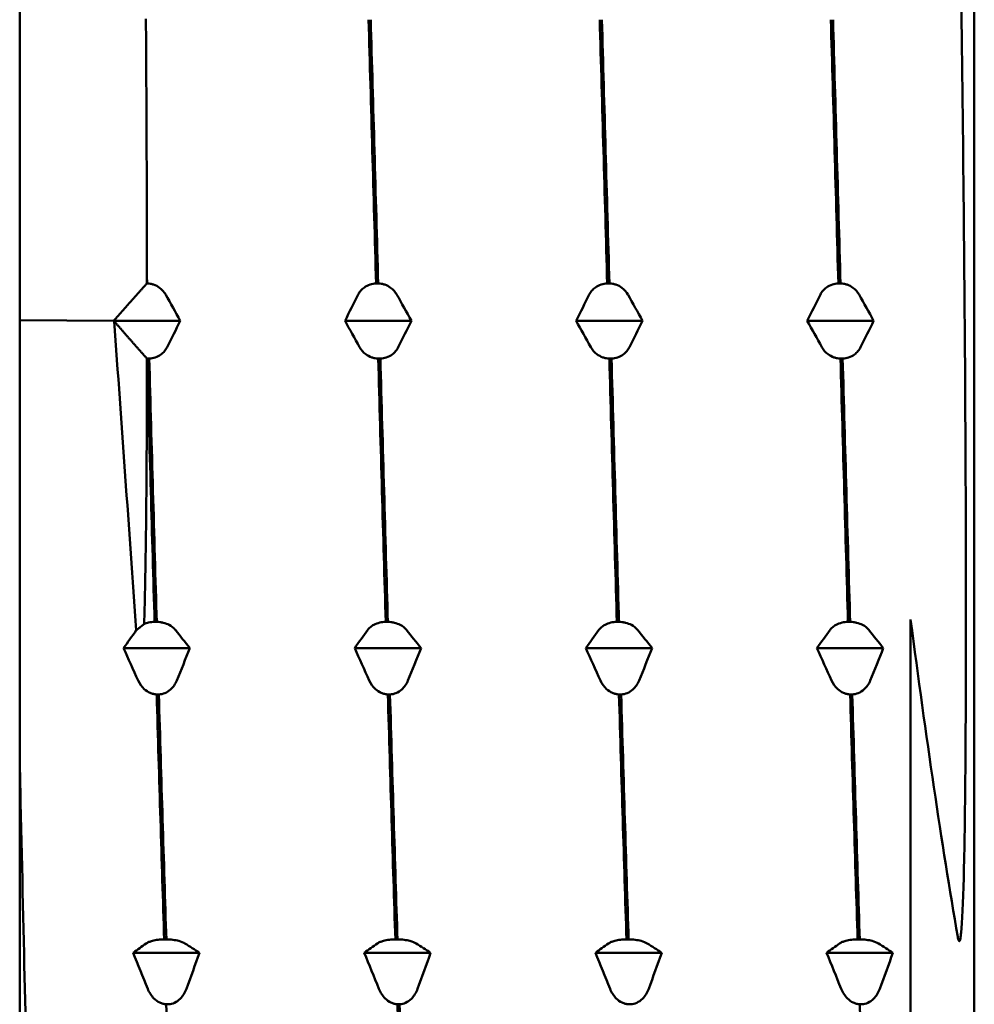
# Model space of a CAD drawing. Header units: millimetres. Extents: x 50 to 190, y 97 to 241.
# Tile 7 of 16: x 120 to 127, y 107 to 115. Entities that reach past the tile are written whole.
import ezdxf

# ---------------------------------------------------------------- set-up
doc = ezdxf.new("R2010")
doc.units = ezdxf.units.MM
doc.layers.add('Видимый контур (ГОСТ)', color=7, linetype='Continuous', lineweight=50)

msp = doc.modelspace()

# ---------------------------------------------------------------- linework, layer by layer
at = {"layer": 'Видимый контур (ГОСТ)'}
for p, q in [((119.8308, 102.651), (119.8308, 122.851)), ((127.3308, 121.561), (127.3308, 103.941)), ((120.8308, 113.0171), (120.8308, 112.9868)), ((120.8308, 112.9868), (120.8317, 112.9868)), ((122.6308, 112.9868), (122.6477, 112.9868)), ((124.4468, 112.9868), (124.4637, 112.9868)), ((126.2628, 112.9868), (126.2797, 112.9868)), ((119.8308, 112.6978), (120.57, 112.6928)), ((120.571, 112.6928), (120.57, 112.6928)), ((121.0921, 112.6928), (120.571, 112.6928)), ((122.9081, 112.6928), (122.387, 112.6928)), ((124.7241, 112.6928), (124.203, 112.6928)), ((126.5401, 112.6928), (126.019, 112.6928)), ((120.8484, 112.3954), (120.8315, 112.3954)), ((122.6644, 112.3954), (122.6475, 112.3954)), ((124.4804, 112.3954), (124.4635, 112.3954)), ((126.2964, 112.3954), (126.2795, 112.3954)), ((126.8308, 110.3456), (126.8308, 104.0969)), ((120.8905, 110.3266), (120.9073, 110.3266)), ((122.7065, 110.3266), (122.7233, 110.3266)), ((124.5225, 110.3266), (124.5393, 110.3266)), ((126.3385, 110.3266), (126.3553, 110.3266)), ((121.1678, 110.1196), (120.6467, 110.1196)), ((122.9838, 110.1196), (122.4627, 110.1196)), ((124.7998, 110.1196), (124.2787, 110.1196)), ((126.6158, 110.1196), (126.0947, 110.1196)), ((120.924, 109.7562), (120.9071, 109.7562)), ((122.74, 109.7562), (122.7231, 109.7562)), ((124.556, 109.7562), (124.5391, 109.7562)), ((126.372, 109.7562), (126.3551, 109.7562)), ((120.9661, 107.8316), (120.983, 107.8316)), ((122.7821, 107.8316), (122.799, 107.8316)), ((124.5981, 107.8316), (124.615, 107.8316)), ((126.4141, 107.8316), (126.431, 107.8316)), ((121.2435, 107.7257), (120.7224, 107.7257)), ((123.0595, 107.7257), (122.5384, 107.7257)), ((124.8755, 107.7257), (124.3544, 107.7257)), ((126.6915, 107.7257), (126.1704, 107.7257)), ((120.9997, 107.3211), (120.9828, 107.3211)), ((122.8157, 107.3211), (122.7988, 107.3211)), ((124.6317, 107.3211), (124.6148, 107.3211)), ((126.4477, 107.3211), (126.4308, 107.3211))]:
    msp.add_line(p, q, dxfattribs=at)
for points, knots in [([(127.2012, 116.8272), (127.222, 115.8029), (127.2368, 114.7027), (127.2582, 112.487), (127.2649, 111.3986), (127.2649, 110.3472)], [0, 0, 0, 0, 0.3402894, 0.3402894, 0.667576, 0.667576, 0.667576, 0.667576]), ([(120.8317, 112.9868), (120.8405, 112.9864), (120.8491, 112.9854), (120.8663, 112.9821), (120.8748, 112.9798), (120.9001, 112.9709), (120.9156, 112.9625), (120.9491, 112.9381), (120.9657, 112.9194), (120.9778, 112.8979)], [-0.0225535, -0.0225535, -0.0225535, -0.0225535, -0.01954798, -0.01954798, -0.0164585, -0.0164585, -0.00986145, -0.00986145, 0, 0, 0, 0]), ([(122.4897, 112.8979), (122.4952, 112.9089), (122.5022, 112.9195), (122.5186, 112.9387), (122.5279, 112.9474), (122.5517, 112.9646), (122.5668, 112.9726), (122.5986, 112.9831), (122.6144, 112.9861), (122.6308, 112.9868)], [-0.02006283, -0.02006283, -0.02006283, -0.02006283, -0.01513613, -0.01513613, -0.01053792, -0.01053792, -0.00491807, -0.00491807, 0, 0, 0, 0]), ([(122.6477, 112.9868), (122.6565, 112.9864), (122.6651, 112.9854), (122.6823, 112.9821), (122.6908, 112.9798), (122.7161, 112.9709), (122.7316, 112.9625), (122.7651, 112.9381), (122.7817, 112.9194), (122.7938, 112.8979)], [-0.0225535, -0.0225535, -0.0225535, -0.0225535, -0.019548, -0.019548, -0.01645853, -0.01645853, -0.00986146, -0.00986146, 0, 0, 0, 0]), ([(124.3057, 112.8979), (124.3112, 112.9089), (124.3182, 112.9195), (124.3346, 112.9387), (124.3439, 112.9474), (124.3677, 112.9646), (124.3828, 112.9726), (124.4146, 112.9831), (124.4304, 112.9861), (124.4468, 112.9868)], [-0.02006283, -0.02006283, -0.02006283, -0.02006283, -0.01513613, -0.01513613, -0.01053792, -0.01053792, -0.00491807, -0.00491807, 0, 0, 0, 0]), ([(124.4637, 112.9868), (124.4725, 112.9864), (124.4811, 112.9854), (124.4983, 112.9821), (124.5068, 112.9798), (124.5321, 112.9709), (124.5476, 112.9625), (124.5811, 112.9381), (124.5977, 112.9194), (124.6098, 112.8979)], [-0.0225535, -0.0225535, -0.0225535, -0.0225535, -0.019548, -0.019548, -0.01645853, -0.01645853, -0.00986146, -0.00986146, 0, 0, 0, 0]), ([(126.1217, 112.8979), (126.1272, 112.9089), (126.1342, 112.9195), (126.1506, 112.9387), (126.1599, 112.9474), (126.1837, 112.9646), (126.1988, 112.9726), (126.2306, 112.9831), (126.2464, 112.9861), (126.2628, 112.9868)], [-0.02006283, -0.02006283, -0.02006283, -0.02006283, -0.01513613, -0.01513613, -0.01053792, -0.01053792, -0.00491807, -0.00491807, 0, 0, 0, 0]), ([(126.2797, 112.9868), (126.2885, 112.9864), (126.2971, 112.9854), (126.3143, 112.9821), (126.3228, 112.9798), (126.3481, 112.9709), (126.3636, 112.9625), (126.3971, 112.9381), (126.4137, 112.9194), (126.4258, 112.8979)], [-0.0225535, -0.0225535, -0.0225535, -0.0225535, -0.019548, -0.019548, -0.01645853, -0.01645853, -0.00986146, -0.00986146, 0, 0, 0, 0]), ([(120.9778, 112.8979), (120.9779, 112.8977), (120.978, 112.8975), (121.0163, 112.8293), (121.0544, 112.7611), (121.0921, 112.6928)], [-0.08888021, -0.08888021, -0.08888021, -0.08888021, -0.08878995, -0.08878995, -0.05756277, -0.05756277, -0.05756277, -0.05756277]), ([(122.7938, 112.8979), (122.7939, 112.8977), (122.794, 112.8975), (122.8323, 112.8293), (122.8704, 112.7611), (122.9081, 112.6928)], [-0.08888021, -0.08888021, -0.08888021, -0.08888021, -0.08878995, -0.08878995, -0.05756277, -0.05756277, -0.05756277, -0.05756277]), ([(124.6098, 112.8979), (124.6099, 112.8977), (124.61, 112.8975), (124.6483, 112.8293), (124.6864, 112.7611), (124.7241, 112.6928)], [-0.08888021, -0.08888021, -0.08888021, -0.08888021, -0.08878995, -0.08878995, -0.05756277, -0.05756277, -0.05756277, -0.05756277]), ([(122.5014, 112.4853), (122.5013, 112.4855), (122.5012, 112.4857), (122.4628, 112.5547), (122.4248, 112.6237), (122.387, 112.6928)], [-0.08888022, -0.08888022, -0.08888022, -0.08888022, -0.08878965, -0.08878965, -0.05756277, -0.05756277, -0.05756277, -0.05756277]), ([(124.3174, 112.4853), (124.3173, 112.4855), (124.3172, 112.4857), (124.2788, 112.5547), (124.2408, 112.6237), (124.203, 112.6928)], [-0.08888022, -0.08888022, -0.08888022, -0.08888022, -0.08878965, -0.08878965, -0.05756277, -0.05756277, -0.05756277, -0.05756277]), ([(120.9895, 112.4853), (120.984, 112.4742), (120.977, 112.4635), (120.9606, 112.4441), (120.9513, 112.4352), (120.9275, 112.4178), (120.9123, 112.4097), (120.8805, 112.3991), (120.8647, 112.3961), (120.8484, 112.3954)], [-0.02006283, -0.02006283, -0.02006283, -0.02006283, -0.01513613, -0.01513613, -0.0105379, -0.0105379, -0.00491806, -0.00491806, 0, 0, 0, 0]), ([(122.6475, 112.3954), (122.6387, 112.3957), (122.63, 112.3968), (122.6128, 112.4001), (122.6044, 112.4025), (122.579, 112.4114), (122.5636, 112.4199), (122.5301, 112.4447), (122.5135, 112.4635), (122.5014, 112.4853)], [-0.0225535, -0.0225535, -0.0225535, -0.0225535, -0.019548, -0.019548, -0.01645853, -0.01645853, -0.00986146, -0.00986146, 0, 0, 0, 0]), ([(122.8055, 112.4853), (122.8, 112.4742), (122.793, 112.4635), (122.7766, 112.4441), (122.7673, 112.4352), (122.7435, 112.4178), (122.7283, 112.4097), (122.6965, 112.3991), (122.6807, 112.3961), (122.6644, 112.3954)], [-0.02006283, -0.02006283, -0.02006283, -0.02006283, -0.01513613, -0.01513613, -0.01053792, -0.01053792, -0.00491807, -0.00491807, 0, 0, 0, 0]), ([(124.4635, 112.3954), (124.4547, 112.3957), (124.446, 112.3968), (124.4288, 112.4001), (124.4204, 112.4025), (124.395, 112.4114), (124.3796, 112.4199), (124.3461, 112.4447), (124.3295, 112.4635), (124.3174, 112.4853)], [-0.0225535, -0.0225535, -0.0225535, -0.0225535, -0.019548, -0.019548, -0.01645853, -0.01645853, -0.00986146, -0.00986146, 0, 0, 0, 0]), ([(124.6215, 112.4853), (124.616, 112.4742), (124.609, 112.4635), (124.5926, 112.4441), (124.5833, 112.4352), (124.5595, 112.4178), (124.5443, 112.4097), (124.5125, 112.3991), (124.4967, 112.3961), (124.4804, 112.3954)], [-0.02006283, -0.02006283, -0.02006283, -0.02006283, -0.01513613, -0.01513613, -0.01053792, -0.01053792, -0.00491807, -0.00491807, 0, 0, 0, 0]), ([(126.2795, 112.3954), (126.2707, 112.3957), (126.262, 112.3968), (126.2448, 112.4001), (126.2364, 112.4025), (126.211, 112.4114), (126.1956, 112.4199), (126.1621, 112.4447), (126.1455, 112.4635), (126.1334, 112.4853)], [-0.0225535, -0.0225535, -0.0225535, -0.0225535, -0.019548, -0.019548, -0.01645853, -0.01645853, -0.00986146, -0.00986146, 0, 0, 0, 0]), ([(126.4375, 112.4853), (126.432, 112.4742), (126.425, 112.4635), (126.4086, 112.4441), (126.3993, 112.4352), (126.3755, 112.4178), (126.3603, 112.4097), (126.3285, 112.3991), (126.3127, 112.3961), (126.2964, 112.3954)], [-0.02006283, -0.02006283, -0.02006283, -0.02006283, -0.01513613, -0.01513613, -0.01053792, -0.01053792, -0.00491807, -0.00491807, 0, 0, 0, 0]), ([(120.8085, 110.3091), (120.8091, 110.3272), (120.8097, 110.3459), (120.8206, 110.6977), (120.8296, 111.4203), (120.8308, 112.3954)], [0.0923058, 0.0923058, 0.0923058, 0.0923058, 0.0983524, 0.0983524, 0.20251, 0.20251, 0.20251, 0.20251]), ([(127.2649, 110.3472), (127.2649, 109.4429), (127.2595, 108.7572), (127.2425, 108.1187), (127.2358, 107.9679), (127.2259, 107.8693), (127.2238, 107.8524), (127.2201, 107.8323), (127.2186, 107.8265), (127.2167, 107.8214), (127.2162, 107.8203), (127.2153, 107.8187), (127.2149, 107.8181), (127.2141, 107.8174), (127.2138, 107.8171), (127.2131, 107.8168), (127.2127, 107.8167), (127.2118, 107.8168), (127.2114, 107.8171), (127.21, 107.8184), (127.2091, 107.8199), (127.2054, 107.8282), (127.203, 107.8405), (127.2012, 107.8507)], [0, 0, 0, 0, 0.2817332, 0.2817332, 0.4072564, 0.4072564, 0.43108, 0.43108, 0.443846, 0.443846, 0.4474113, 0.4474113, 0.4495899, 0.4495899, 0.4514243, 0.4514243, 0.4534779, 0.4534779, 0.4568716, 0.4568716, 0.4646357, 0.4646357, 0.4960848, 0.4960848, 0.4960848, 0.4960848]), ([(120.8085, 110.3091), (120.8191, 110.3137), (120.8307, 110.3176), (120.8583, 110.324), (120.8741, 110.3261), (120.8905, 110.3266)], [-0.009130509, -0.009130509, -0.009130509, -0.009130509, -0.004918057, -0.004918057, 0, 0, 0, 0]), ([(120.9073, 110.3266), (120.9161, 110.3263), (120.9248, 110.3256), (120.942, 110.3233), (120.9504, 110.3216), (120.9758, 110.3154), (120.9913, 110.3095), (121.0247, 110.2923), (121.0413, 110.2791), (121.0534, 110.264)], [-0.0225535, -0.0225535, -0.0225535, -0.0225535, -0.01954798, -0.01954798, -0.0164585, -0.0164585, -0.00986145, -0.00986145, 0, 0, 0, 0]), ([(121.0534, 110.264), (121.0535, 110.2639), (121.0537, 110.2637), (121.092, 110.2157), (121.13, 110.1677), (121.1678, 110.1196)], [-0.08888021, -0.08888021, -0.08888021, -0.08888021, -0.08878995, -0.08878995, -0.05756277, -0.05756277, -0.05756277, -0.05756277]), ([(122.5653, 110.264), (122.5709, 110.2717), (122.5778, 110.2792), (122.5943, 110.2927), (122.6036, 110.2988), (122.6274, 110.311), (122.6425, 110.3166), (122.6743, 110.324), (122.6901, 110.3261), (122.7065, 110.3266)], [-0.02006283, -0.02006283, -0.02006283, -0.02006283, -0.01513613, -0.01513613, -0.01053792, -0.01053792, -0.00491807, -0.00491807, 0, 0, 0, 0]), ([(122.7233, 110.3266), (122.7321, 110.3263), (122.7408, 110.3256), (122.758, 110.3233), (122.7664, 110.3216), (122.7918, 110.3154), (122.8073, 110.3095), (122.8407, 110.2923), (122.8573, 110.2791), (122.8694, 110.264)], [-0.0225535, -0.0225535, -0.0225535, -0.0225535, -0.019548, -0.019548, -0.01645853, -0.01645853, -0.00986146, -0.00986146, 0, 0, 0, 0]), ([(122.8694, 110.264), (122.8695, 110.2639), (122.8697, 110.2637), (122.908, 110.2157), (122.946, 110.1677), (122.9838, 110.1196)], [-0.08888021, -0.08888021, -0.08888021, -0.08888021, -0.08878995, -0.08878995, -0.05756277, -0.05756277, -0.05756277, -0.05756277]), ([(124.3813, 110.264), (124.3869, 110.2717), (124.3938, 110.2792), (124.4103, 110.2927), (124.4196, 110.2988), (124.4434, 110.311), (124.4585, 110.3166), (124.4903, 110.324), (124.5061, 110.3261), (124.5225, 110.3266)], [-0.02006283, -0.02006283, -0.02006283, -0.02006283, -0.01513613, -0.01513613, -0.01053792, -0.01053792, -0.00491807, -0.00491807, 0, 0, 0, 0]), ([(124.5393, 110.3266), (124.5481, 110.3263), (124.5568, 110.3256), (124.574, 110.3233), (124.5824, 110.3216), (124.6078, 110.3154), (124.6233, 110.3095), (124.6567, 110.2923), (124.6733, 110.2791), (124.6854, 110.264)], [-0.0225535, -0.0225535, -0.0225535, -0.0225535, -0.019548, -0.019548, -0.01645853, -0.01645853, -0.00986146, -0.00986146, 0, 0, 0, 0]), ([(124.6854, 110.264), (124.6855, 110.2639), (124.6857, 110.2637), (124.724, 110.2157), (124.762, 110.1677), (124.7998, 110.1196)], [-0.08888021, -0.08888021, -0.08888021, -0.08888021, -0.08878995, -0.08878995, -0.05756277, -0.05756277, -0.05756277, -0.05756277]), ([(126.1973, 110.264), (126.2029, 110.2717), (126.2098, 110.2792), (126.2263, 110.2927), (126.2356, 110.2988), (126.2594, 110.311), (126.2745, 110.3166), (126.3063, 110.324), (126.3221, 110.3261), (126.3385, 110.3266)], [-0.02006283, -0.02006283, -0.02006283, -0.02006283, -0.01513613, -0.01513613, -0.01053792, -0.01053792, -0.00491807, -0.00491807, 0, 0, 0, 0]), ([(126.3553, 110.3266), (126.3641, 110.3263), (126.3728, 110.3256), (126.39, 110.3233), (126.3984, 110.3216), (126.4238, 110.3154), (126.4393, 110.3095), (126.4727, 110.2923), (126.4893, 110.2791), (126.5014, 110.264)], [-0.0225535, -0.0225535, -0.0225535, -0.0225535, -0.019548, -0.019548, -0.01645853, -0.01645853, -0.00986146, -0.00986146, 0, 0, 0, 0]), ([(120.7611, 109.866), (120.761, 109.8663), (120.7608, 109.8665), (120.7225, 109.9509), (120.6845, 110.0352), (120.6467, 110.1196)], [-0.08888022, -0.08888022, -0.08888022, -0.08888022, -0.08878965, -0.08878965, -0.05756277, -0.05756277, -0.05756277, -0.05756277]), ([(122.5771, 109.866), (122.577, 109.8663), (122.5768, 109.8665), (122.5385, 109.9509), (122.5005, 110.0352), (122.4627, 110.1196)], [-0.08888022, -0.08888022, -0.08888022, -0.08888022, -0.08878965, -0.08878965, -0.05756277, -0.05756277, -0.05756277, -0.05756277]), ([(124.3931, 109.866), (124.393, 109.8663), (124.3928, 109.8665), (124.3545, 109.9509), (124.3165, 110.0352), (124.2787, 110.1196)], [-0.08888022, -0.08888022, -0.08888022, -0.08888022, -0.08878965, -0.08878965, -0.05756277, -0.05756277, -0.05756277, -0.05756277]), ([(120.9071, 109.7562), (120.8984, 109.7566), (120.8897, 109.7579), (120.8725, 109.762), (120.8641, 109.7648), (120.8387, 109.7758), (120.8232, 109.7862), (120.7898, 109.8164), (120.7732, 109.8395), (120.7611, 109.866)], [-0.02255349, -0.02255349, -0.02255349, -0.02255349, -0.01954796, -0.01954796, -0.01645847, -0.01645847, -0.00986143, -0.00986143, 0, 0, 0, 0]), ([(121.0652, 109.866), (121.0596, 109.8525), (121.0527, 109.8394), (121.0362, 109.8157), (121.0269, 109.8049), (121.0031, 109.7836), (120.988, 109.7738), (120.9562, 109.7607), (120.9404, 109.7571), (120.924, 109.7562)], [-0.02006283, -0.02006283, -0.02006283, -0.02006283, -0.01513613, -0.01513613, -0.0105379, -0.0105379, -0.00491806, -0.00491806, 0, 0, 0, 0]), ([(122.7231, 109.7562), (122.7144, 109.7566), (122.7057, 109.7579), (122.6885, 109.762), (122.6801, 109.7648), (122.6547, 109.7758), (122.6392, 109.7862), (122.6058, 109.8164), (122.5892, 109.8395), (122.5771, 109.866)], [-0.0225535, -0.0225535, -0.0225535, -0.0225535, -0.019548, -0.019548, -0.01645853, -0.01645853, -0.00986146, -0.00986146, 0, 0, 0, 0]), ([(122.8812, 109.866), (122.8756, 109.8525), (122.8687, 109.8394), (122.8522, 109.8157), (122.8429, 109.8049), (122.8191, 109.7836), (122.804, 109.7738), (122.7722, 109.7607), (122.7564, 109.7571), (122.74, 109.7562)], [-0.02006283, -0.02006283, -0.02006283, -0.02006283, -0.01513613, -0.01513613, -0.01053792, -0.01053792, -0.00491807, -0.00491807, 0, 0, 0, 0]), ([(124.5391, 109.7562), (124.5304, 109.7566), (124.5217, 109.7579), (124.5045, 109.762), (124.4961, 109.7648), (124.4707, 109.7758), (124.4552, 109.7862), (124.4218, 109.8164), (124.4052, 109.8395), (124.3931, 109.866)], [-0.0225535, -0.0225535, -0.0225535, -0.0225535, -0.019548, -0.019548, -0.01645853, -0.01645853, -0.00986146, -0.00986146, 0, 0, 0, 0]), ([(124.6972, 109.866), (124.6916, 109.8525), (124.6847, 109.8394), (124.6682, 109.8157), (124.6589, 109.8049), (124.6351, 109.7836), (124.62, 109.7738), (124.5882, 109.7607), (124.5724, 109.7571), (124.556, 109.7562)], [-0.02006283, -0.02006283, -0.02006283, -0.02006283, -0.01513613, -0.01513613, -0.01053792, -0.01053792, -0.00491807, -0.00491807, 0, 0, 0, 0]), ([(126.3551, 109.7562), (126.3464, 109.7566), (126.3377, 109.7579), (126.3205, 109.762), (126.3121, 109.7648), (126.2867, 109.7758), (126.2712, 109.7862), (126.2378, 109.8164), (126.2212, 109.8395), (126.2091, 109.866)], [-0.0225535, -0.0225535, -0.0225535, -0.0225535, -0.019548, -0.019548, -0.01645853, -0.01645853, -0.00986146, -0.00986146, 0, 0, 0, 0]), ([(126.5132, 109.866), (126.5076, 109.8525), (126.5007, 109.8394), (126.4842, 109.8157), (126.4749, 109.8049), (126.4511, 109.7836), (126.436, 109.7738), (126.4042, 109.7607), (126.3884, 109.7571), (126.372, 109.7562)], [-0.02006283, -0.02006283, -0.02006283, -0.02006283, -0.01513613, -0.01513613, -0.01053792, -0.01053792, -0.00491807, -0.00491807, 0, 0, 0, 0]), ([(120.0543, 103.4104), (120.052, 103.406), (120.0497, 103.4038), (120.0239, 103.4056), (120.0006, 103.643), (119.9535, 104.5623), (119.9302, 105.2318), (119.8832, 106.9149), (119.8598, 107.9095), (119.8344, 109.089), (119.8326, 109.1727), (119.8308, 109.2568)], [3.778107, 3.778107, 3.778107, 3.778107, 3.814068, 3.814068, 4.178437, 4.178437, 4.539705, 4.539705, 4.897873, 4.897873, 4.925035, 4.925035, 4.925035, 4.925035]), ([(120.825, 107.7996), (120.8305, 107.8035), (120.8375, 107.8073), (120.8539, 107.8142), (120.8632, 107.8174), (120.887, 107.8236), (120.9022, 107.8265), (120.934, 107.8302), (120.9498, 107.8313), (120.9661, 107.8316)], [-0.02006283, -0.02006283, -0.02006283, -0.02006283, -0.01513613, -0.01513613, -0.01053787, -0.01053787, -0.00491806, -0.00491806, 0, 0, 0, 0]), ([(120.983, 107.8316), (120.9918, 107.8314), (121.0005, 107.8311), (121.0177, 107.8299), (121.0261, 107.829), (121.0515, 107.8258), (121.0669, 107.8228), (121.1004, 107.814), (121.117, 107.8073), (121.1291, 107.7996)], [-0.0225535, -0.0225535, -0.0225535, -0.0225535, -0.01954798, -0.01954798, -0.0164585, -0.0164585, -0.00986145, -0.00986145, 0, 0, 0, 0]), ([(122.641, 107.7996), (122.6465, 107.8035), (122.6535, 107.8073), (122.6699, 107.8142), (122.6792, 107.8174), (122.703, 107.8236), (122.7182, 107.8265), (122.75, 107.8302), (122.7658, 107.8313), (122.7821, 107.8316)], [-0.02006283, -0.02006283, -0.02006283, -0.02006283, -0.01513613, -0.01513613, -0.01053792, -0.01053792, -0.00491807, -0.00491807, 0, 0, 0, 0]), ([(122.799, 107.8316), (122.8078, 107.8314), (122.8165, 107.8311), (122.8337, 107.8299), (122.8421, 107.829), (122.8675, 107.8258), (122.8829, 107.8228), (122.9164, 107.814), (122.933, 107.8073), (122.9451, 107.7996)], [-0.0225535, -0.0225535, -0.0225535, -0.0225535, -0.019548, -0.019548, -0.01645853, -0.01645853, -0.00986146, -0.00986146, 0, 0, 0, 0]), ([(124.457, 107.7996), (124.4625, 107.8035), (124.4695, 107.8073), (124.4859, 107.8142), (124.4952, 107.8174), (124.519, 107.8236), (124.5342, 107.8265), (124.566, 107.8302), (124.5818, 107.8313), (124.5981, 107.8316)], [-0.02006283, -0.02006283, -0.02006283, -0.02006283, -0.01513613, -0.01513613, -0.01053792, -0.01053792, -0.00491807, -0.00491807, 0, 0, 0, 0]), ([(124.615, 107.8316), (124.6238, 107.8314), (124.6325, 107.8311), (124.6497, 107.8299), (124.6581, 107.829), (124.6835, 107.8258), (124.6989, 107.8228), (124.7324, 107.814), (124.749, 107.8073), (124.7611, 107.7996)], [-0.0225535, -0.0225535, -0.0225535, -0.0225535, -0.019548, -0.019548, -0.01645853, -0.01645853, -0.00986146, -0.00986146, 0, 0, 0, 0]), ([(126.273, 107.7996), (126.2785, 107.8035), (126.2855, 107.8073), (126.3019, 107.8142), (126.3112, 107.8174), (126.335, 107.8236), (126.3502, 107.8265), (126.382, 107.8302), (126.3978, 107.8313), (126.4141, 107.8316)], [-0.02006283, -0.02006283, -0.02006283, -0.02006283, -0.01513613, -0.01513613, -0.01053792, -0.01053792, -0.00491807, -0.00491807, 0, 0, 0, 0]), ([(126.431, 107.8316), (126.4398, 107.8314), (126.4485, 107.8311), (126.4657, 107.8299), (126.4741, 107.829), (126.4995, 107.8258), (126.5149, 107.8228), (126.5484, 107.814), (126.565, 107.8073), (126.5771, 107.7996)], [-0.0225535, -0.0225535, -0.0225535, -0.0225535, -0.019548, -0.019548, -0.01645853, -0.01645853, -0.00986146, -0.00986146, 0, 0, 0, 0]), ([(120.9828, 107.3211), (120.974, 107.3216), (120.9654, 107.323), (120.9482, 107.3276), (120.9397, 107.3307), (120.9144, 107.343), (120.8989, 107.3545), (120.8654, 107.3882), (120.8488, 107.4138), (120.8367, 107.4434)], [-0.02255349, -0.02255349, -0.02255349, -0.02255349, -0.01954796, -0.01954796, -0.01645847, -0.01645847, -0.00986143, -0.00986143, 0, 0, 0, 0]), ([(121.1408, 107.4434), (121.1353, 107.4284), (121.1283, 107.4138), (121.1119, 107.3873), (121.1026, 107.3753), (121.0788, 107.3516), (121.0637, 107.3407), (121.0319, 107.3261), (121.0161, 107.3221), (120.9997, 107.3211)], [-0.02006283, -0.02006283, -0.02006283, -0.02006283, -0.01513613, -0.01513613, -0.0105379, -0.0105379, -0.00491806, -0.00491806, 0, 0, 0, 0]), ([(122.7988, 107.3211), (122.79, 107.3216), (122.7814, 107.323), (122.7642, 107.3276), (122.7557, 107.3307), (122.7304, 107.343), (122.7149, 107.3545), (122.6814, 107.3882), (122.6648, 107.4138), (122.6527, 107.4434)], [-0.0225535, -0.0225535, -0.0225535, -0.0225535, -0.019548, -0.019548, -0.01645853, -0.01645853, -0.00986146, -0.00986146, 0, 0, 0, 0]), ([(122.9568, 107.4434), (122.9513, 107.4284), (122.9443, 107.4138), (122.9279, 107.3873), (122.9186, 107.3753), (122.8948, 107.3516), (122.8797, 107.3407), (122.8479, 107.3261), (122.8321, 107.3221), (122.8157, 107.3211)], [-0.02006283, -0.02006283, -0.02006283, -0.02006283, -0.01513613, -0.01513613, -0.01053792, -0.01053792, -0.00491807, -0.00491807, 0, 0, 0, 0]), ([(124.6148, 107.3211), (124.606, 107.3216), (124.5974, 107.323), (124.5802, 107.3276), (124.5717, 107.3307), (124.5464, 107.343), (124.5309, 107.3545), (124.4974, 107.3882), (124.4808, 107.4138), (124.4687, 107.4434)], [-0.0225535, -0.0225535, -0.0225535, -0.0225535, -0.019548, -0.019548, -0.01645853, -0.01645853, -0.00986146, -0.00986146, 0, 0, 0, 0]), ([(124.7728, 107.4434), (124.7673, 107.4284), (124.7603, 107.4138), (124.7439, 107.3873), (124.7346, 107.3753), (124.7108, 107.3516), (124.6957, 107.3407), (124.6639, 107.3261), (124.6481, 107.3221), (124.6317, 107.3211)], [-0.02006283, -0.02006283, -0.02006283, -0.02006283, -0.01513613, -0.01513613, -0.01053792, -0.01053792, -0.00491807, -0.00491807, 0, 0, 0, 0]), ([(126.4308, 107.3211), (126.422, 107.3216), (126.4134, 107.323), (126.3962, 107.3276), (126.3877, 107.3307), (126.3624, 107.343), (126.3469, 107.3545), (126.3134, 107.3882), (126.2968, 107.4138), (126.2847, 107.4434)], [-0.0225535, -0.0225535, -0.0225535, -0.0225535, -0.019548, -0.019548, -0.01645853, -0.01645853, -0.00986146, -0.00986146, 0, 0, 0, 0]), ([(126.5888, 107.4434), (126.5833, 107.4284), (126.5763, 107.4138), (126.5599, 107.3873), (126.5506, 107.3753), (126.5268, 107.3516), (126.5117, 107.3407), (126.4799, 107.3261), (126.4641, 107.3221), (126.4477, 107.3211)], [-0.02006283, -0.02006283, -0.02006283, -0.02006283, -0.01513613, -0.01513613, -0.01053792, -0.01053792, -0.00491807, -0.00491807, 0, 0, 0, 0])]:
    msp.add_open_spline(points, degree=3, knots=knots, dxfattribs=at)
for points in [[(120.8308, 113.0171), (120.8301, 113.7077), (120.8269, 114.3945), (120.8223, 115.0656)], [(122.5718, 115.0588), (122.5915, 114.3794), (122.6111, 113.6839), (122.6308, 112.9868)], [(122.6477, 112.9868), (122.628, 113.6839), (122.6084, 114.3794), (122.5887, 115.0588)], [(124.3878, 115.0588), (124.4075, 114.3794), (124.4271, 113.6839), (124.4468, 112.9868)], [(124.4637, 112.9868), (124.444, 113.6839), (124.4244, 114.3794), (124.4047, 115.0588)], [(126.2038, 115.0588), (126.2235, 114.3794), (126.2431, 113.6839), (126.2628, 112.9868)], [(126.2797, 112.9868), (126.26, 113.6839), (126.2404, 114.3794), (126.2207, 115.0588)], [(120.8317, 112.9868), (120.8314, 112.9969), (120.8311, 113.007), (120.8308, 113.0171)], [(122.387, 112.6928), (122.4209, 112.7613), (122.4551, 112.8297), (122.4897, 112.8979)], [(124.203, 112.6928), (124.2369, 112.7613), (124.2711, 112.8297), (124.3057, 112.8979)], [(126.019, 112.6928), (126.0529, 112.7613), (126.0871, 112.8297), (126.1217, 112.8979)], [(126.4258, 112.8979), (126.4641, 112.8297), (126.5023, 112.7613), (126.5401, 112.6928)], [(120.5729, 112.6894), (120.5723, 112.6906), (120.5716, 112.6917), (120.571, 112.6928)], [(120.5729, 112.6894), (120.6315, 111.8784), (120.6894, 111.0629), (120.7469, 110.2606)], [(121.0921, 112.6928), (121.0583, 112.6235), (121.024, 112.5543), (120.9895, 112.4853)], [(122.9081, 112.6928), (122.8743, 112.6235), (122.84, 112.5543), (122.8055, 112.4853)], [(124.7241, 112.6928), (124.6903, 112.6235), (124.656, 112.5543), (124.6215, 112.4853)], [(126.1334, 112.4853), (126.095, 112.5543), (126.0569, 112.6235), (126.019, 112.6928)], [(126.5401, 112.6928), (126.5063, 112.6235), (126.472, 112.5543), (126.4375, 112.4853)], [(120.8315, 112.3954), (120.8313, 112.3954), (120.831, 112.3954), (120.8308, 112.3954)], [(120.8315, 112.3954), (120.8511, 111.6985), (120.8708, 111.0041), (120.8905, 110.3266)], [(120.9073, 110.3266), (120.8877, 111.0041), (120.868, 111.6985), (120.8484, 112.3954)], [(122.6475, 112.3954), (122.6671, 111.6985), (122.6868, 111.0041), (122.7065, 110.3266)], [(122.7233, 110.3266), (122.7037, 111.0041), (122.684, 111.6985), (122.6644, 112.3954)], [(124.4635, 112.3954), (124.4831, 111.6985), (124.5028, 111.0041), (124.5225, 110.3266)], [(124.5393, 110.3266), (124.5197, 111.0041), (124.5, 111.6985), (124.4804, 112.3954)], [(126.2795, 112.3954), (126.2991, 111.6985), (126.3188, 111.0041), (126.3385, 110.3266)], [(126.3553, 110.3266), (126.3357, 111.0041), (126.316, 111.6985), (126.2964, 112.3954)], [(127.2012, 107.8507), (127.0739, 108.5825), (126.9512, 109.4273), (126.8308, 110.3456)], [(122.4627, 110.1196), (122.4966, 110.1678), (122.5308, 110.216), (122.5653, 110.264)], [(124.2787, 110.1196), (124.3126, 110.1678), (124.3468, 110.216), (124.3813, 110.264)], [(126.0947, 110.1196), (126.1286, 110.1678), (126.1628, 110.216), (126.1973, 110.264)], [(126.5014, 110.264), (126.5398, 110.216), (126.5779, 110.1678), (126.6158, 110.1196)], [(120.6467, 110.1196), (120.6798, 110.1667), (120.7132, 110.2137), (120.7469, 110.2606)], [(121.1678, 110.1196), (121.1339, 110.0349), (121.0997, 109.9504), (121.0652, 109.866)], [(122.9838, 110.1196), (122.9499, 110.0349), (122.9157, 109.9504), (122.8812, 109.866)], [(124.7998, 110.1196), (124.7659, 110.0349), (124.7317, 109.9504), (124.6972, 109.866)], [(126.2091, 109.866), (126.1707, 109.9504), (126.1326, 110.0349), (126.0947, 110.1196)], [(126.6158, 110.1196), (126.5819, 110.0349), (126.5477, 109.9504), (126.5132, 109.866)], [(120.9071, 109.7562), (120.9268, 109.0893), (120.9465, 108.4433), (120.9661, 107.8316)], [(120.983, 107.8316), (120.9634, 108.4433), (120.9437, 109.0893), (120.924, 109.7562)], [(122.7231, 109.7562), (122.7428, 109.0893), (122.7625, 108.4433), (122.7821, 107.8316)], [(122.799, 107.8316), (122.7794, 108.4433), (122.7597, 109.0893), (122.74, 109.7562)], [(124.5391, 109.7562), (124.5588, 109.0893), (124.5785, 108.4433), (124.5981, 107.8316)], [(124.615, 107.8316), (124.5954, 108.4433), (124.5757, 109.0893), (124.556, 109.7562)], [(126.3551, 109.7562), (126.3748, 109.0893), (126.3945, 108.4433), (126.4141, 107.8316)], [(126.431, 107.8316), (126.4114, 108.4433), (126.3917, 109.0893), (126.372, 109.7562)], [(120.7224, 107.7257), (120.7562, 107.7504), (120.7905, 107.775), (120.825, 107.7996)], [(121.1291, 107.7996), (121.1675, 107.775), (121.2056, 107.7504), (121.2435, 107.7257)], [(122.5384, 107.7257), (122.5722, 107.7504), (122.6065, 107.775), (122.641, 107.7996)], [(122.9451, 107.7996), (122.9835, 107.775), (123.0216, 107.7504), (123.0595, 107.7257)], [(124.3544, 107.7257), (124.3882, 107.7504), (124.4225, 107.775), (124.457, 107.7996)], [(124.7611, 107.7996), (124.7995, 107.775), (124.8376, 107.7504), (124.8755, 107.7257)], [(126.1704, 107.7257), (126.2042, 107.7504), (126.2385, 107.775), (126.273, 107.7996)], [(126.5771, 107.7996), (126.6155, 107.775), (126.6536, 107.7504), (126.6915, 107.7257)], [(120.8367, 107.4434), (120.7984, 107.5373), (120.7602, 107.6314), (120.7224, 107.7257)], [(121.2435, 107.7257), (121.2096, 107.6314), (121.1754, 107.5373), (121.1408, 107.4434)], [(122.6527, 107.4434), (122.6144, 107.5373), (122.5762, 107.6314), (122.5384, 107.7257)], [(123.0595, 107.7257), (123.0256, 107.6314), (122.9914, 107.5373), (122.9568, 107.4434)], [(124.4687, 107.4434), (124.4304, 107.5373), (124.3922, 107.6314), (124.3544, 107.7257)], [(124.8755, 107.7257), (124.8416, 107.6314), (124.8074, 107.5373), (124.7728, 107.4434)], [(126.2847, 107.4434), (126.2464, 107.5373), (126.2082, 107.6314), (126.1704, 107.7257)], [(126.6915, 107.7257), (126.6576, 107.6314), (126.6234, 107.5373), (126.5888, 107.4434)], [(120.9828, 107.3211), (121.0025, 106.7297), (121.0221, 106.1761), (121.0418, 105.6718)], [(122.7988, 107.3211), (122.8185, 106.7297), (122.8381, 106.1761), (122.8578, 105.6718)], [(122.8747, 105.6718), (122.855, 106.1761), (122.8354, 106.7297), (122.8157, 107.3211)], [(126.4308, 107.3211), (126.4505, 106.7297), (126.4701, 106.1761), (126.4898, 105.6718)]]:
    msp.add_open_spline(points, degree=3, dxfattribs=at)
for points, weights in [([(120.57, 112.6928), (120.6966, 112.8376), (120.8308, 112.9868)], [1.00138041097, 1.00090691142, 1.00000477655]), ([(120.8308, 112.3954), (120.6982, 112.5446), (120.5729, 112.6894)], [1.00000496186, 1.00089653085, 1.00136940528]), ([(120.7469, 110.2606), (120.7775, 110.2848), (120.8085, 110.3091)], [1.00053117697, 1.00035319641, 1.00015213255])]:
    msp.add_rational_spline(points, weights, degree=2, dxfattribs=at)

doc.saveas('drawing.dxf')
